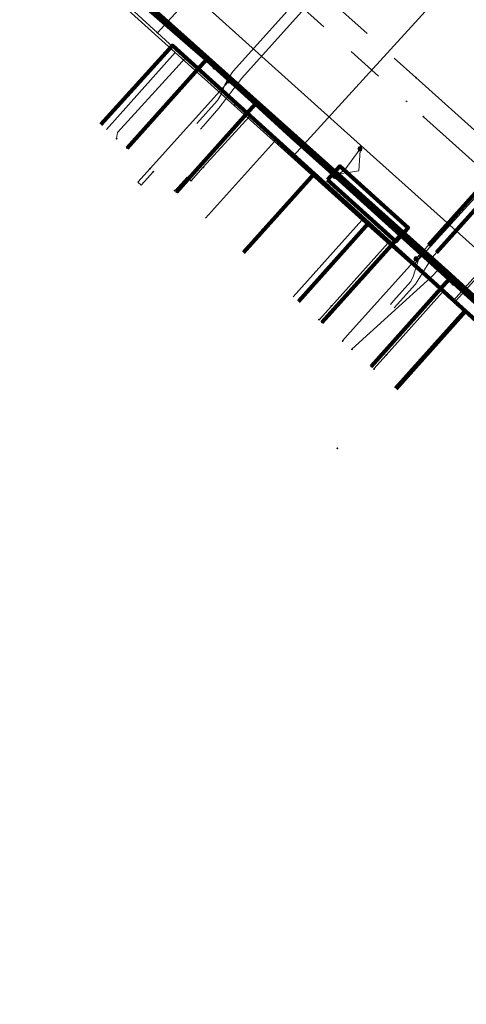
# Model space of a CAD drawing. Header units: metres. Extents: x 98902 to 136161, y 449037 to 499677.
# Tile 99 of 200: x 113395 to 113419, y 483207 to 483261. Entities that reach past the tile are written whole.
import ezdxf
from ezdxf.lldxf.tags import DXFTag

# ---------------------------------------------------------------- set-up
doc = ezdxf.new("R2010")
doc.units = ezdxf.units.M
doc.linetypes.add('RI-OVERIG', pattern=[17, 5, -2, 2, -2, 0, -2, 2, -2])
for name, color, linetype, lineweight in [('B-WE-KL-DATA-G', 90, 'KL-DATA-N', 18), ('B-WE-KL-DATA_DUCT-G', 90, 'Continuous', 100), ('B-WE-KL-DATA_HULPSTUK-S', 90, 'Continuous', 25), ('B-WE-KL-DATA_KABELBED-G', 90, 'Continuous', 100), ('B-WE-KL-DATA_MANTELBUIS-G', 90, 'Continuous', 100), ('B-WE-KL-ET_LS-G', 190, 'KL-LS-N', 18), ('B-WE-KL-ET_LS_HULPSTUK-S', 190, 'Continuous', 25), ('B-WE-KL-GAS_LD-G', 50, 'KL-GAS-LD-N', 18), ('B-WE-KL-GAS_LD_HULPSTUK-S', 50, 'Continuous', 25), ('B-WE-KL-WATER-G', 170, 'KL-WATER-N', 18), ('B-WE-KL-WATER_MANTELBUIS-G', 170, 'Continuous', 100), ('B-WE-RI-VRIJVERVAL-G', 210, 'RI-OVERIG', 18), ('B-WE-RI-VRIJVERVAL_HULPSTUK-S', 210, 'Continuous', 25)]:
    doc.layers.add(name, color=color, linetype=linetype, lineweight=lineweight)
doc.styles.add('NLCS-ISO', font='NLCS-ISO.ttf')
doc.styles.get("Standard").update_dxf_attribs({"font": 'arial.ttf'})
tags = doc.linetypes.add('KL-DATA-N', pattern='A,4,-1,[101,NLCS.SHX,S=0.5,R=0,X=0,Y=0],-1,4,-1,["D",Standard,S=1,R=0,X=-0.25,Y=-0.5],-1.5', length=12.5).pattern_tags.tags
tags[18] = DXFTag(74, 10)
tags = doc.linetypes.add('KL-GAS-LD-N', pattern='A,4,-1,[69,NLCS.SHX,S=0.5,R=0,X=0,Y=0],-1,4,-1,["L",Standard,S=1,R=0,X=0.25,Y=-0.5],-2', length=13).pattern_tags.tags
tags[18] = DXFTag(74, 10)
tags = doc.linetypes.add('KL-LS-N', pattern='A,4,-1,[103,NLCS.SHX,S=0.75,R=0,X=0,Y=0],-1,4,-1,["L",Standard,S=1,R=0,X=0,Y=-0.5],-2', length=13).pattern_tags.tags
tags[18] = DXFTag(74, 10)
doc.linetypes.add('KL-WATER-N', pattern='A,7,-0.5,[168,NLCS.SHX,S=0.75,R=0,X=0.75,Y=0],-2', length=9.5)

# ---------------------------------------------------------------- blocks, each defined once
blk = doc.blocks.new('SKL-WTB_HULP_OVERIG-SO')
at = {"color": 0, "linetype": 'ByBlock', "lineweight": 18}
for points in [[(-0.14, 0.14), (0.14, -0.14)], [(0.14, 0.14), (-0.14, -0.14)]]:
    blk.add_lwpolyline(points, dxfattribs=at)
at = {"color": 0, "linetype": 'ByBlock', "lineweight": 18, "style": 'NLCS-ISO', "flags": 1}
for tag, p in [('TYPE', (1.5, 0)), ('OMSCHRIJVING', (1.5, -3)), ('LABEL', (1.5, -1.5))]:
    blk.add_attdef(tag, p, '', height=1, dxfattribs=at)
blk = doc.blocks.new('SKL-WTB_HULP_MOF-SO')
at = {"linetype": 'ByBlock', "lineweight": 18}
h = blk.add_hatch(color=0, dxfattribs=at)
h.dxf.hatch_style = 1
h.paths.add_polyline_path([(-0.5625, 0, 1), (0.5625, 0, 1)])
at = {"color": 0, "linetype": 'ByBlock', "lineweight": 18}
blk.add_circle((0, 0), 0.5625, dxfattribs=at)
at = {"color": 0, "linetype": 'ByBlock', "lineweight": 18, "style": 'NLCS-ISO', "flags": 1}
for tag, p in [('TYPE', (1.5, 0)), ('OMSCHRIJVING', (1.5, -3)), ('LABEL', (1.5, -1.5))]:
    blk.add_attdef(tag, p, '', height=1, dxfattribs=at)
blk = doc.blocks.new('SRI-HULP_OVERIG-SO')
at = {"color": 0, "linetype": 'ByBlock', "lineweight": 18}
for points in [[(-0.14, 0.14), (0.14, -0.14)], [(0.14, 0.14), (-0.14, -0.14)]]:
    blk.add_lwpolyline(points, dxfattribs=at)
at = {"color": 0, "linetype": 'ByBlock', "lineweight": 18, "style": 'NLCS-ISO', "flags": 1}
for tag, p in [('TYPE', (1.5, 0)), ('OMSCHRIJVING', (1.5, -3)), ('LABEL', (1.5, -1.5))]:
    blk.add_attdef(tag, p, '', height=1, dxfattribs=at)

msp = doc.modelspace()

# ---------------------------------------------------------------- linework, layer by layer
at = {"layer": 'B-WE-KL-DATA-G', "flags": 128}
for points in [[(113020.432, 483573.982), (113031.658, 483566.995), (113078.845, 483538.792), (113089.848, 483532.216), (113092.564, 483530.306), (113094.655, 483528.069), (113096.405, 483524.762), (113096.939, 483521.455), (113096.89, 483518.843), (113109.036, 483512.527), (113112.87, 483510.063), (113119.857, 483521.564), (113138.482, 483504.803), (113162.747, 483483.105), (113158.238, 483478.074), (113170.674, 483466.928), (113202.517, 483438.355), (113223.332, 483420.253), (113297.237, 483354.025), (113300.048, 483353.792), (113358.552, 483301.314), (113359.602, 483296.803), (113357.13, 483294.061), (113365.216, 483286.732), (113367.912, 483284.289), (113371.537, 483288.338), (113389.927, 483271.882), (113422.275, 483243.381), (113452.111, 483216.258), (113449.253, 483213.084), (113455.3, 483207.641), (113457.177, 483209.669), (113461.69, 483205.633), (113492.702, 483178.76), (113497.063, 483174.789), (113501.879, 483172.163), (113504.847, 483173.605), (113507.331, 483172.914)], [(113358.069, 483298.962), (113360.287, 483297.815), (113368.442, 483290.433), (113370.513, 483288.662), (113371.192, 483288.047), (113382.133, 483278.14), (113394.847, 483266.692), (113403.096, 483259.237), (113406.306, 483256.363), (113408.259, 483254.606), (113408.487, 483254.401), (113413.248, 483250.118), (113416.064, 483247.611), (113418.781, 483245.198), (113429.978, 483235.08), (113431.057, 483234.099), (113432.667, 483232.686), (113433.657, 483231.79), (113440.462, 483225.635), (113442.283, 483224.067), (113444.035, 483222.435), (113449.904, 483217.05)], [(113443.153, 483224.246), (113417.878, 483247.318), (113400.789, 483262.62), (113389.894, 483271.845), (113371.64, 483288.398), (113369.591, 483286.139)], [(113382.133, 483278.14), (113394.847, 483266.692), (113403.096, 483259.237)], [(113444.618, 483208.223), (113444.841, 483208.023), (113449.324, 483213.02), (113451.661, 483215.626), (113445.424, 483221.239), (113437.214, 483228.628), (113434.538, 483231.036), (113428.409, 483236.553), (113418.898, 483245.158), (113413.612, 483249.949), (113410.648, 483252.635), (113402.938, 483259.622), (113399.043, 483255.324)], [(113399.348, 483255.051), (113403.096, 483259.237)], [(113403.096, 483259.237), (113406.306, 483256.363)], [(113406.306, 483256.363), (113408.259, 483254.606), (113408.487, 483254.401)], [(113404.734, 483250.228), (113408.487, 483254.401)], [(113408.487, 483254.401), (113413.248, 483250.118)], [(113444.618, 483208.223), (113444.841, 483208.023), (113449.324, 483213.02), (113451.661, 483215.626), (113445.424, 483221.239), (113437.214, 483228.628), (113434.538, 483231.036), (113428.409, 483236.553), (113418.898, 483245.158), (113413.612, 483249.949), (113410.648, 483252.635), (113406.817, 483248.357)], [(113409.514, 483245.948), (113413.248, 483250.118)], [(113444.618, 483208.223), (113444.841, 483208.023), (113449.324, 483213.02), (113451.661, 483215.626), (113445.424, 483221.239), (113437.214, 483228.628), (113434.538, 483231.036), (113428.409, 483236.553), (113418.898, 483245.158), (113413.612, 483249.949), (113409.8, 483245.692)], [(113413.248, 483250.118), (113416.064, 483247.611)], [(113416.064, 483247.611), (113418.781, 483245.198)], [(113415.03, 483241.009), (113418.781, 483245.198)], [(113444.618, 483208.223), (113444.841, 483208.023), (113449.324, 483213.02), (113451.661, 483215.626), (113445.424, 483221.239), (113437.214, 483228.628), (113434.538, 483231.036), (113428.409, 483236.553), (113418.898, 483245.158), (113415.115, 483240.932)], [(113418.781, 483245.198), (113429.978, 483235.08)]]:
    msp.add_lwpolyline(points, dxfattribs=at)
at = {"layer": 'B-WE-KL-DATA_DUCT-G', "flags": 128}
msp.add_lwpolyline([(113389.894, 483271.845), (113400.789, 483262.62), (113417.878, 483247.318), (113452.082, 483216.096), (113449.324, 483213.02), (113455.041, 483207.873), (113457.364, 483210.24), (113478.579, 483191.263), (113486.645, 483184.412), (113492.702, 483178.761), (113494.82, 483176.559), (113495.09, 483175.96), (113502.534, 483171.939), (113502.906, 483172.333), (113503.734, 483172.981), (113505.581, 483173.498), (113506.539, 483173.574), (113555.264, 483158.748), (113598.693, 483145.195), (113608.107, 483142.531), (113611.716, 483141.765), (113614.447, 483151.557)], dxfattribs=at)
at = {"layer": 'B-WE-KL-DATA_KABELBED-G', "flags": 128}
for points in [[(113443.153, 483224.246), (113417.878, 483247.318), (113400.789, 483262.62), (113389.894, 483271.845), (113371.64, 483288.398), (113369.591, 483286.139)], [(113411.725, 483252.703), (113400.694, 483262.57), (113399.033, 483263.985), (113389.857, 483271.801)], [(113411.667, 483252.635), (113409.429, 483254.661), (113407.457, 483256.446), (113405.247, 483258.446), (113404.794, 483258.857), (113401.078, 483262.22)], [(113410.648, 483252.635), (113402.938, 483259.622), (113399.043, 483255.324)], [(113405.247, 483258.446), (113404.794, 483258.857), (113400.474, 483254.043)], [(113405.247, 483258.446), (113407.457, 483256.446), (113403.156, 483251.642)], [(113406.817, 483248.357), (113410.648, 483252.635)], [(113413.612, 483249.949), (113410.648, 483252.635)], [(113416.116, 483248.609), (113415.348, 483249.304), (113414.58, 483250), (113411.667, 483252.635)], [(113411.668, 483252.636), (113416.116, 483248.609)], [(113411.725, 483252.703), (113415.854, 483248.932)], [(113450.177, 483217.246), (113447.56, 483219.719), (113442.881, 483224.05), (113433.145, 483233.062), (113431.39, 483234.686), (113426.529, 483239.185), (113426.501, 483239.211), (113411.725, 483252.703)], [(113409.8, 483245.692), (113413.612, 483249.949)], [(113418.898, 483245.158), (113413.612, 483249.949)], [(113418.249, 483246.679), (113418.011, 483246.894), (113416.116, 483248.609), (113415.348, 483249.304), (113411.079, 483244.547)], [(113449.06, 483218.897), (113433.227, 483233.154), (113431.451, 483234.753), (113431.369, 483234.826), (113431.012, 483235.148), (113426.529, 483239.185), (113426.498, 483239.213), (113418.249, 483246.679), (113418.011, 483246.894), (113416.116, 483248.609)], [(113418.249, 483246.679), (113418.011, 483246.894), (113413.761, 483242.146)], [(113415.115, 483240.932), (113418.898, 483245.158)], [(113428.409, 483236.553), (113418.898, 483245.158)]]:
    msp.add_lwpolyline(points, dxfattribs=at)
at = {"layer": 'B-WE-KL-DATA_MANTELBUIS-G', "flags": 128}
for points in [[(113411.386, 483252.309), (113412.056, 483253.051), (113415.767, 483249.7), (113415.097, 483248.958), (113411.386, 483252.309)], [(113411.668, 483252.636), (113416.116, 483248.609)], [(113411.725, 483252.703), (113415.854, 483248.932)], [(113411.791, 483252.768), (113415.517, 483249.434)]]:
    msp.add_lwpolyline(points, dxfattribs=at)
at = {"layer": 'B-WE-KL-ET_LS-G', "flags": 128}
for points in [[(113304.929, 483362.505), (113297.7, 483354.462), (113307.469, 483345.687), (113323.671, 483331.133), (113325.977, 483331.104), (113356.655, 483303.706), (113357.692, 483302.498), (113358.524, 483301.144), (113359.046, 483299.934), (113359.659, 483297.487), (113369.272, 483288.902), (113370.734, 483289.038), (113372.315, 483288.933), (113373.887, 483288.555), (113375.272, 483287.951), (113376.489, 483287.176), (113413.18, 483254.201), (113450.362, 483220.872), (113449.996, 483217.792), (113458.746, 483209.916), (113467.676, 483219.813), (113470.021, 483223.364), (113470.671, 483224.923), (113513.02, 483271.339), (113516.089, 483274.703), (113558.556, 483322.492), (113589.3, 483357.26), (113590.353, 483357.667), (113593.066, 483358.132), (113624.346, 483330.071), (113637.793, 483318.185), (113629.385, 483308.858), (113614.861, 483292.602), (113596.506, 483272.058), (113596.452, 483271.998), (113580.376, 483254.005), (113567.886, 483227.969)], [(113375.85, 483284.37), (113375.88, 483284.36), (113383.43, 483277.38), (113388.61, 483272.86), (113388.61, 483272.85), (113388.71, 483272.763), (113403.78, 483259.63), (113403.78, 483259.62), (113406.002, 483257.695), (113406.1, 483257.61), (113409.15, 483254.88), (113409.15, 483254.87), (113411.66, 483252.63), (113411.8, 483252.5), (113411.8, 483252.49), (113414.5, 483250.08), (113414.5, 483250.07), (113416.469, 483248.31), (113417.436, 483247.446), (113419.86, 483245.28), (113419.86, 483245.27), (113422.14, 483243.24), (113422.65, 483242.78), (113422.65, 483242.77), (113429.73, 483236.43), (113429.73, 483236.42), (113431.293, 483235.02), (113435.17, 483231.55), (113435.17, 483231.54), (113435.572, 483231.181), (113437.22, 483229.71), (113440.57, 483226.64), (113440.57, 483226.63), (113442.203, 483225.134), (113443.18, 483224.238), (113445.95, 483221.7), (113445.95, 483221.69), (113452.07, 483216.08), (113452.07, 483216.07), (113452.75, 483215.13), (113457.22, 483211.13), (113460.17, 483209.17), (113460.17, 483209.16), (113460.45, 483208.91), (113460.66, 483208.97), (113462.25, 483210.68), (113466.22, 483215.14), (113467.37, 483216.44), (113467.81, 483216.48), (113470.62, 483213.91)], [(113406.002, 483257.695), (113405.838, 483257.506), (113401.727, 483252.921)], [(113413.18, 483254.201), (113413.091, 483252.797), (113411.465, 483252.551)], [(113411.8, 483252.49), (113412.33, 483252.86), (113413.15, 483254)], [(113401.727, 483252.921), (113401.06, 483252.176), (113401.236, 483252.018), (113401.903, 483252.763)], [(113412.2, 483243.543), (113412.466, 483243.847), (113416.197, 483248.006)], [(113416.197, 483248.006), (113416.469, 483248.31)], [(113417.436, 483247.446), (113417.023, 483247.002), (113412.708, 483243.088)]]:
    msp.add_lwpolyline(points, dxfattribs=at)
at = {"layer": 'B-WE-KL-GAS_LD-G', "flags": 128}
for points in [[(113369.942, 483288.951), (113383.235, 483277.143), (113387.32, 483273.514), (113400.232, 483262.045), (113402.125, 483260.322), (113403.639, 483258.944), (113407.138, 483255.758), (113407.188, 483255.713), (113409.518, 483253.591), (113414.487, 483249.068), (113414.688, 483248.885), (113416.048, 483247.647), (113416.866, 483246.903), (113417.644, 483246.194), (113417.667, 483246.173), (113417.851, 483246.006), (113417.972, 483245.896), (113418.191, 483245.696), (113418.415, 483245.492), (113422.481, 483241.79), (113423.794, 483240.595), (113425.963, 483238.62)], [(113415.03, 483274.568), (113411.161, 483270.25), (113402.125, 483260.322)], [(113422.361, 483267.372), (113421.739, 483267.07), (113418.609, 483263.577), (113409.518, 483253.591)], [(113426.763, 483263.748), (113427.781, 483261.362), (113425.184, 483257.682), (113416.048, 483247.647)], [(113417.972, 483245.896), (113418.377, 483245.748), (113419.046, 483246.491), (113424.866, 483252.958), (113429.415, 483258.012), (113429.437, 483258.934), (113429.571, 483259.082)], [(113418.415, 483245.492), (113418.236, 483245.74), (113418.971, 483246.558), (113424.792, 483253.024), (113429.274, 483258.004), (113429.363, 483259), (113429.497, 483259.149)], [(113403.639, 483258.944), (113403.117, 483258.37), (113399.948, 483254.89), (113399.902, 483254.555)], [(113407.138, 483255.758), (113404.62, 483252.993)], [(113404.62, 483252.993), (113403.958, 483252.265)], [(113403.958, 483252.265), (113403.735, 483252.465), (113403.068, 483251.72)], [(113411.592, 483245.44), (113414.688, 483248.885)], [(113414.582, 483242.771), (113417.644, 483246.194)], [(113411.592, 483245.44), (113410.92, 483244.69)], [(113414.582, 483242.771), (113413.906, 483242.016)]]:
    msp.add_lwpolyline(points, dxfattribs=at)
at = {"layer": 'B-WE-KL-WATER-G', "flags": 128}
for points in [[(113404.274, 483255.37), (113404.44, 483255.557), (113405.219, 483256.437), (113405.39, 483256.631), (113405.578, 483256.941), (113405.787, 483257.485), (113406.156, 483258.094), (113406.239, 483258.221), (113406.267, 483258.252), (113412.945, 483265.695), (113413.032, 483265.791), (113413.389, 483266.039), (113413.553, 483266.223)], [(113413.925, 483265.888), (113413.392, 483265.295), (113406.714, 483257.852), (113405.469, 483256.211), (113404.626, 483255.259), (113404.46, 483255.072)], [(113414.801, 483245.527), (113414.968, 483245.713), (113415.918, 483246.774), (113416.034, 483247.044), (113416.375, 483248.082), (113416.645, 483248.504), (113416.872, 483248.756), (113423.55, 483256.199), (113423.827, 483256.476), (113424.078, 483256.755)], [(113424.376, 483256.487), (113424.162, 483256.249), (113424.134, 483256.13), (113424.098, 483255.981), (113424.072, 483255.901), (113424.03, 483255.835), (113423.997, 483255.799), (113417.319, 483248.356), (113417.088, 483248.099), (113416.799, 483247.641), (113416.171, 483246.627), (113415.176, 483245.525), (113415.008, 483245.34)]]:
    msp.add_lwpolyline(points, dxfattribs=at)
at = {"layer": 'B-WE-KL-WATER_MANTELBUIS-G', "flags": 128}
for points in [[(113416.872, 483248.756), (113423.55, 483256.199)], [(113417.319, 483248.356), (113423.997, 483255.799)]]:
    msp.add_lwpolyline(points, dxfattribs=at)
at = {"layer": 'B-WE-RI-VRIJVERVAL-G', "flags": 128}
for points in [[(113369.37, 483298.34), (113416.6, 483255.75)], [(113371.67, 483297.92), (113416.19, 483257.88)], [(113416.19, 483257.88), (113458.36, 483219.99)], [(113416.6, 483255.75), (113458.69, 483217.78)]]:
    msp.add_lwpolyline(points, dxfattribs=at)

# ---------------------------------------------------------------- block references
at = {"layer": 'B-WE-KL-DATA_HULPSTUK-S', "xscale": 0.2, "yscale": 0.2, "zscale": 0.2}
for name, p in [('SKL-WTB_HULP_MOF-SO', (113405.247, 483258.446)), ('SKL-WTB_HULP_OVERIG-SO', (113405.247, 483258.446)), ('SKL-WTB_HULP_OVERIG-SO', (113405.247, 483258.446)), ('SKL-WTB_HULP_OVERIG-SO', (113406.306, 483256.363)), ('SKL-WTB_HULP_OVERIG-SO', (113400.474, 483254.043)), ('SKL-WTB_HULP_OVERIG-SO', (113411.667, 483252.635)), ('SKL-WTB_HULP_OVERIG-SO', (113411.667, 483252.635)), ('SKL-WTB_HULP_OVERIG-SO', (113411.725, 483252.703)), ('SKL-WTB_HULP_OVERIG-SO', (113411.725, 483252.703)), ('SKL-WTB_HULP_OVERIG-SO', (113403.156, 483251.642)), ('SKL-WTB_HULP_OVERIG-SO', (113416.116, 483248.609)), ('SKL-WTB_HULP_OVERIG-SO', (113416.116, 483248.609)), ('SKL-WTB_HULP_OVERIG-SO', (113416.064, 483247.611)), ('SKL-WTB_HULP_MOF-SO', (113418.249, 483246.679)), ('SKL-WTB_HULP_OVERIG-SO', (113418.249, 483246.679)), ('SKL-WTB_HULP_OVERIG-SO', (113418.249, 483246.679)), ('SKL-WTB_HULP_OVERIG-SO', (113411.079, 483244.547)), ('SKL-WTB_HULP_OVERIG-SO', (113413.761, 483242.146))]:
    msp.add_blockref(name, p, dxfattribs=at)
at = {"layer": 'B-WE-KL-ET_LS_HULPSTUK-S', "xscale": 0.2, "yscale": 0.2, "zscale": 0.2}
for name, p in [('SKL-WTB_HULP_MOF-SO', (113406.002, 483257.695)), ('SKL-WTB_HULP_MOF-SO', (113413.15, 483254)), ('SKL-WTB_HULP_OVERIG-SO', (113401.727, 483252.921)), ('SKL-WTB_HULP_OVERIG-SO', (113401.903, 483252.763)), ('SKL-WTB_HULP_MOF-SO', (113411.8, 483252.49)), ('SKL-WTB_HULP_MOF-SO', (113416.469, 483248.31)), ('SKL-WTB_HULP_MOF-SO', (113416.197, 483248.006)), ('SKL-WTB_HULP_MOF-SO', (113417.436, 483247.446)), ('SKL-WTB_HULP_OVERIG-SO', (113412.2, 483243.543)), ('SKL-WTB_HULP_OVERIG-SO', (113412.708, 483243.088)), ('SKL-WTB_HULP_OVERIG-SO', (113411.919, 483237.696))]:
    msp.add_blockref(name, p, dxfattribs=at)
at = {"layer": 'B-WE-KL-GAS_LD_HULPSTUK-S', "xscale": 0.2, "yscale": 0.2, "zscale": 0.2}
for p in [(113402.125, 483260.322), (113403.639, 483258.944), (113407.138, 483255.758), (113399.902, 483254.555), (113409.518, 483253.591), (113404.62, 483252.993), (113403.958, 483252.265), (113403.068, 483251.72), (113414.688, 483248.885), (113416.048, 483247.647), (113417.644, 483246.194), (113417.972, 483245.896), (113411.592, 483245.44), (113418.415, 483245.492), (113410.92, 483244.69), (113414.582, 483242.771), (113413.906, 483242.016)]:
    msp.add_blockref('SKL-WTB_HULP_OVERIG-SO', p, dxfattribs=at)
at = {"layer": 'B-WE-RI-VRIJVERVAL_HULPSTUK-S', "xscale": 0.2, "yscale": 0.2, "zscale": 0.2}
for p in [(113416.19, 483257.88), (113416.6, 483255.75)]:
    msp.add_blockref('SRI-HULP_OVERIG-SO', p, dxfattribs=at)

doc.saveas('drawing.dxf')
